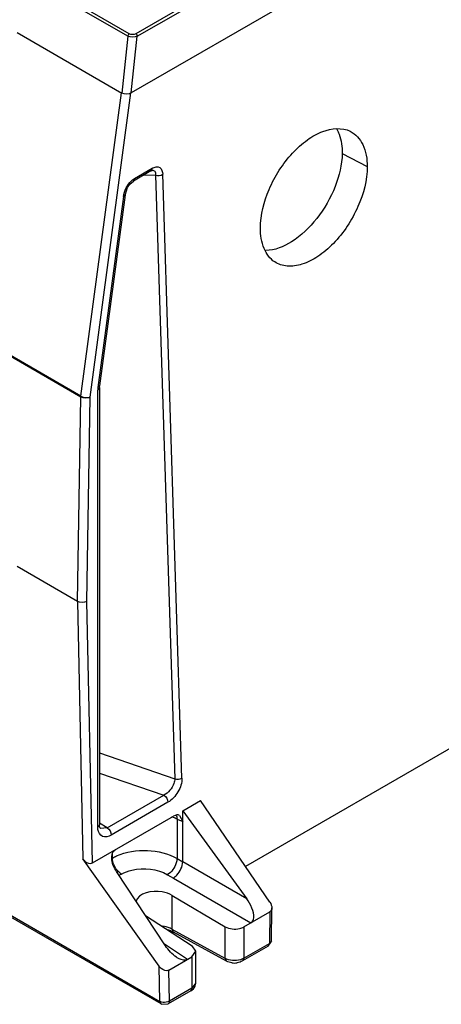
# Model space of a CAD drawing. Header units: inches. Extents: x 0 to 82.7, y 0 to 58.5.
# Tile 75 of 91: x 73.2 to 74.5, y 14.5 to 17.4. Entities that reach past the tile are written whole.
import ezdxf

# ---------------------------------------------------------------- set-up
doc = ezdxf.new("R2010")
doc.units = ezdxf.units.IN
doc.header["$LTSCALE"] = 4.547244
doc.header["$MEASUREMENT"] = 0
doc.layers.get('0').update_dxf_attribs({"linetype": 'CONTINUOUS'})

msp = doc.modelspace()

# ---------------------------------------------------------------- linework, layer by layer
at = {"color": 7, "linetype": 'CONTINUOUS'}
for p, q in [((76.0253, 18.8135), (73.5628, 17.3918)), ((73.567, 17.3847), (76.0295, 18.8064)), ((76.0519, 18.6606), (73.5493, 17.2158)), ((73.5391, 17.3852), (73.1893, 17.5872)), ((73.5433, 17.3917), (73.1934, 17.5937)), ((73.2096, 17.3957), (73.5214, 17.2157)), ((73.5391, 17.3852), (73.5214, 17.2157)), ((73.5493, 17.2158), (73.567, 17.3847)), ((73.3993, 16.3141), (73.5199, 17.2159)), ((73.4269, 16.3113), (73.5479, 17.2159)), ((74.1764, 17.036), (74.2509, 16.9972)), ((73.6077, 16.9838), (73.5554, 16.9536)), ((73.559, 16.9617), (73.6113, 16.9919)), ((73.6118, 16.9856), (73.6129, 16.9858)), ((73.6129, 16.9858), (73.613, 16.9858)), ((73.5451, 16.9445), (73.5554, 16.9536)), ((73.5878, 16.9723), (73.6214, 16.9718)), ((73.6214, 16.9718), (73.6785, 15.1767)), ((73.7, 15.1788), (73.6429, 16.9739)), ((73.3991, 16.3116), (72.3712, 16.9051)), ((73.3993, 16.3141), (72.3734, 16.9064)), ((73.5258, 16.9083), (73.4499, 16.3403)), ((73.5309, 16.9132), (73.4549, 16.3452)), ((73.5258, 16.9083), (73.5268, 16.914)), ((73.5309, 16.9132), (73.5307, 16.9119)), ((73.4495, 16.3376), (73.4494, 16.3349)), ((73.4499, 16.3403), (73.4495, 16.3376)), ((73.4545, 16.3396), (73.4549, 16.3452)), ((73.4545, 16.3396), (73.4545, 15.0397)), ((73.3891, 15.7041), (73.3991, 16.3116)), ((73.4169, 15.7041), (73.4269, 16.3113)), ((73.4493, 15.0324), (73.4493, 16.3323)), ((73.4494, 16.3349), (73.4496, 16.3326)), ((73.3891, 15.7041), (73.2097, 15.8077)), ((73.3891, 15.7041), (73.4055, 14.938)), ((73.4336, 14.9261), (73.4169, 15.7041)), ((74.6458, 15.3528), (73.889, 14.9158)), ((73.4545, 15.2532), (73.6785, 15.1767)), ((73.4545, 15.1935), (73.6458, 15.1282)), ((73.4772, 15.0309), (73.6458, 15.1282)), ((73.7023, 15.0812), (73.7555, 15.112)), ((73.9616, 14.8091), (73.7555, 15.112)), ((73.6583, 15.1065), (73.4897, 15.0092)), ((73.7023, 15.0812), (73.8925, 14.8197)), ((73.7023, 14.9295), (73.7023, 15.0812)), ((73.4336, 14.9261), (73.6745, 15.0652)), ((73.6854, 15.0566), (73.7023, 15.049)), ((73.6854, 15.0566), (73.6854, 14.9394)), ((73.6929, 15.0677), (73.7023, 15.049)), ((73.4772, 15.0309), (73.4545, 15.0449)), ((73.455, 15.0342), (73.4545, 15.0396)), ((73.4772, 15.0309), (73.4574, 15.0289)), ((73.4574, 15.0289), (73.4574, 15.0289)), ((73.6323, 14.6189), (73.4055, 14.938)), ((73.4931, 14.9407), (73.491, 14.9395)), ((73.4931, 14.9407), (73.4931, 14.9538)), ((73.6854, 14.9394), (73.7023, 14.9295)), ((72.9341, 14.919), (73.6345, 14.5146)), ((73.6382, 14.5068), (72.9377, 14.9112)), ((73.8925, 14.8197), (73.7023, 14.9295)), ((73.6508, 14.6801), (73.5055, 14.9004)), ((73.52, 14.8931), (73.5123, 14.8886)), ((73.6573, 14.8913), (73.6743, 14.8814)), ((73.6743, 14.8814), (73.905, 14.7482)), ((73.671, 14.8294), (73.8288, 14.7367)), ((73.671, 14.7288), (73.671, 14.8294)), ((73.9658, 14.6945), (73.9672, 14.7923)), ((73.5916, 14.7699), (73.7303, 14.6798)), ((73.8838, 14.736), (73.9614, 14.7808)), ((73.9614, 14.7808), (73.96, 14.6868)), ((73.8288, 14.6424), (73.671, 14.7288)), ((73.6746, 14.7208), (73.671, 14.7288)), ((73.8288, 14.6424), (73.8288, 14.7367)), ((73.8838, 14.736), (73.8838, 14.6428)), ((73.6693, 14.7235), (73.6746, 14.7208)), ((73.6747, 14.7207), (73.6746, 14.7208)), ((73.8325, 14.6342), (73.6747, 14.7207)), ((73.7162, 14.6392), (73.6481, 14.6842)), ((73.7411, 14.6634), (73.7303, 14.6798)), ((73.9563, 14.6787), (73.8801, 14.6347)), ((73.8838, 14.6428), (73.96, 14.6868)), ((73.9563, 14.6787), (73.9564, 14.6787)), ((73.9564, 14.6787), (73.9655, 14.6916)), ((73.9564, 14.6787), (73.96, 14.6868)), ((73.9658, 14.6945), (73.96, 14.6868)), ((73.9655, 14.6916), (73.9658, 14.6946)), ((73.6604, 14.607), (73.7296, 14.647)), ((73.7296, 14.647), (73.7411, 14.6634)), ((73.7296, 14.647), (73.7296, 14.5537)), ((73.7411, 14.5698), (73.7411, 14.6634)), ((73.8288, 14.6424), (73.8325, 14.6342)), ((73.8331, 14.6403), (73.8288, 14.6424)), ((73.8838, 14.6428), (73.8795, 14.6406)), ((73.8838, 14.6428), (73.8801, 14.6347)), ((73.6345, 14.5146), (73.6323, 14.6189)), ((73.6624, 14.5149), (73.6604, 14.607)), ((73.7296, 14.5537), (73.6624, 14.5149)), ((73.7296, 14.5537), (73.7259, 14.5456)), ((73.7411, 14.5698), (73.7296, 14.5537)), ((73.7259, 14.5456), (73.6587, 14.5068)), ((73.6382, 14.5068), (73.6401, 14.5059)), ((73.6401, 14.5059), (73.6587, 14.5068))]:
    msp.add_line(p, q, dxfattribs=at)
for points in [[(73.6077, 16.9838), (73.6097, 16.9848), (73.6118, 16.9856)], [(73.5307, 16.9119), (73.5383, 16.9346), (73.5451, 16.9445)], [(73.3991, 16.3116), (73.3991, 16.3124), (73.3992, 16.3133), (73.3993, 16.3141)], [(73.4574, 15.0289), (73.4565, 15.03), (73.455, 15.0342)]]:
    msp.add_lwpolyline(points, dxfattribs=at)
for centre, radius, start, end in [((73.6323, 16.9556), 0.042, 118.3731, 120.0219), ((73.617, 14.9099), 0.1619, 69.0671, 70.971), ((73.6231, 14.9255), 0.1452, 64.6052, 69.118), ((73.8559, 14.6828), 0.0542, 261.5423, 279.1124)]:
    msp.add_arc(centre, radius, start, end, dxfattribs=at)
msp.add_ellipse((73.6744, 15.0329), major_axis=(0.0196, 0.0343), ratio=0.576029, start_param=0.056112, end_param=0.780791, dxfattribs=at)
for points in [[(73.5433, 17.3917), (73.5415, 17.3907), (73.539, 17.3882), (73.5402, 17.3865)], [(73.5628, 17.3918), (73.5572, 17.3885), (73.5489, 17.3885), (73.5433, 17.3917)], [(73.5628, 17.3918), (73.5646, 17.3908), (73.5674, 17.3877), (73.5659, 17.3863)], [(73.567, 17.3847), (73.5588, 17.3803), (73.5472, 17.3807), (73.5391, 17.3852)], [(73.5493, 17.2158), (73.5413, 17.2111), (73.5295, 17.211), (73.5214, 17.2157)], [(73.6103, 16.9867), (73.6111, 16.9883), (73.6113, 16.9901), (73.6113, 16.9919)], [(73.613, 16.9858), (73.6144, 16.9857), (73.6159, 16.9854), (73.6172, 16.9846)], [(73.5375, 16.9396), (73.5416, 16.9463), (73.5468, 16.9525), (73.5528, 16.9574)], [(73.5528, 16.9574), (73.5548, 16.959), (73.5569, 16.9604), (73.559, 16.9617)], [(73.5554, 16.9536), (73.5579, 16.9551), (73.559, 16.9587), (73.559, 16.9617)], [(73.6214, 16.9718), (73.6282, 16.9695), (73.6368, 16.9701), (73.6429, 16.9739)], [(73.5268, 16.914), (73.5288, 16.923), (73.5326, 16.9317), (73.5375, 16.9396)], [(73.5309, 16.9132), (73.5306, 16.9109), (73.528, 16.9092), (73.5258, 16.9083)], [(73.4269, 16.3113), (73.4188, 16.3068), (73.4071, 16.307), (73.3991, 16.3116)], [(73.4539, 16.3369), (73.453, 16.335), (73.4512, 16.3334), (73.4493, 16.3323)], [(73.4169, 15.7041), (73.4089, 15.6995), (73.3971, 15.6994), (73.3891, 15.7041)], [(73.6785, 15.1767), (73.6853, 15.1744), (73.6939, 15.175), (73.7, 15.1788)], [(73.6458, 15.1282), (73.6531, 15.124), (73.6583, 15.1149), (73.6583, 15.1065)], [(73.6822, 15.0684), (73.6831, 15.0669), (73.6837, 15.0652), (73.6842, 15.0634)], [(73.6842, 15.0634), (73.6848, 15.0612), (73.6852, 15.0589), (73.6854, 15.0566)], [(73.4493, 15.0324), (73.4519, 15.0339), (73.4545, 15.0367), (73.4545, 15.0397)], [(73.4498, 15.0258), (73.4495, 15.028), (73.4493, 15.0302), (73.4493, 15.0324)], [(73.4772, 15.0309), (73.4844, 15.0267), (73.4897, 15.0175), (73.4897, 15.0092)], [(73.4931, 14.9407), (73.4972, 14.943), (73.5014, 14.9452), (73.5057, 14.9471)], [(73.5088, 14.9027), (73.5058, 14.9061), (73.5032, 14.9099), (73.5009, 14.9138)], [(73.52, 14.893), (73.5158, 14.8956), (73.5121, 14.899), (73.5088, 14.9027)], [(73.9672, 14.7922), (73.9672, 14.788), (73.9651, 14.783), (73.9614, 14.7808)], [(73.9616, 14.8091), (73.9649, 14.8042), (73.9673, 14.7981), (73.9672, 14.7922)], [(73.6561, 14.7282), (73.6606, 14.727), (73.665, 14.7254), (73.6693, 14.7235)], [(73.6839, 14.6456), (73.6706, 14.6544), (73.6596, 14.6668), (73.6508, 14.6801)], [(73.8565, 14.6361), (73.8485, 14.6361), (73.8404, 14.6373), (73.8331, 14.6403)], [(73.8795, 14.6406), (73.8723, 14.6375), (73.8643, 14.6362), (73.8565, 14.6361)], [(73.848, 14.6292), (73.8426, 14.63), (73.8373, 14.6316), (73.8325, 14.6342)], [(73.8801, 14.6347), (73.8753, 14.6319), (73.8699, 14.6302), (73.8645, 14.6293)], [(73.7259, 14.5456), (73.7318, 14.549), (73.737, 14.5545), (73.7394, 14.5608)], [(73.7394, 14.5608), (73.7405, 14.5637), (73.7411, 14.5668), (73.7411, 14.5698)], [(73.6345, 14.5146), (73.6346, 14.5117), (73.6357, 14.5083), (73.6382, 14.5068)], [(73.6391, 14.5127), (73.6375, 14.5131), (73.636, 14.5138), (73.6345, 14.5146)], [(73.6485, 14.5114), (73.6453, 14.5113), (73.6421, 14.5117), (73.6391, 14.5127)], [(73.6576, 14.5128), (73.6547, 14.5119), (73.6516, 14.5114), (73.6485, 14.5114)], [(73.6624, 14.5149), (73.6609, 14.5141), (73.6593, 14.5134), (73.6576, 14.5128)], [(73.6624, 14.5149), (73.6624, 14.512), (73.6613, 14.5083), (73.6587, 14.5068)]]:
    msp.add_open_spline(points, degree=3, dxfattribs=at)
for points, knots in [([(73.9332, 16.8138), (73.9332, 16.8533), (73.9548, 16.9351), (74.0104, 17.0223), (74.07, 17.0766), (74.1252, 17.109), (74.1759, 17.114), (74.2002, 17.102)], [0, 0, 0, 0, 0.269409, 0.560665, 0.695734, 0.814669, 1, 1, 1, 1]), ([(74.1601, 17.108), (74.1629, 17.1032), (74.1737, 17.0807), (74.1767, 17.0552), (74.1764, 17.036)], [0, 0, 0, 0, 0.225292, 1, 1, 1, 1]), ([(74.2002, 17.102), (74.2165, 17.094), (74.2449, 17.0607), (74.2508, 17.0194), (74.2508, 16.9972)], [0, 0, 0, 0, 0.44886, 1, 1, 1, 1]), ([(74.1764, 17.036), (74.1759, 17.0026), (74.1588, 16.9328), (74.106, 16.8416), (74.0357, 16.7724), (73.9761, 16.7476), (73.9494, 16.7474)], [0, 0, 0, 0, 0.254648, 0.535613, 0.795747, 1, 1, 1, 1]), ([(73.6077, 16.9838), (73.6083, 16.9841), (73.6093, 16.985), (73.61, 16.9861), (73.6103, 16.9867)], [0, 0, 0, 0, 0.484388, 1, 1, 1, 1]), ([(73.6124, 16.9925), (73.6187, 16.9959), (73.6374, 16.9992), (73.6426, 16.9812), (73.6429, 16.9739)], [0, 0, 0, 0, 0.495982, 1, 1, 1, 1]), ([(73.6172, 16.9846), (73.62, 16.983), (73.6221, 16.9777), (73.6216, 16.9732), (73.6214, 16.9718)], [0, 0, 0, 0, 0.70275, 1, 1, 1, 1]), ([(74.2508, 16.9972), (74.2509, 16.9564), (74.2282, 16.872), (74.1694, 16.783), (74.1075, 16.7291), (74.0603, 16.7048), (74.0145, 16.6975), (73.9865, 16.7061), (73.9757, 16.7134)], [0, 0, 0, 0, 0.271604, 0.563992, 0.698, 0.814559, 0.913111, 1, 1, 1, 1]), ([(73.9757, 16.7134), (73.9617, 16.7227), (73.9384, 16.7552), (73.9332, 16.7933), (73.9332, 16.8138)], [0, 0, 0, 0, 0.451041, 1, 1, 1, 1]), ([(73.453, 16.3421), (73.4526, 16.3418), (73.4516, 16.3411), (73.4505, 16.3406), (73.4499, 16.3403)], [0, 0, 0, 0, 0.472006, 1, 1, 1, 1]), ([(73.4549, 16.3452), (73.4548, 16.3446), (73.4544, 16.3435), (73.4535, 16.3425), (73.453, 16.3421)], [0, 0, 0, 0, 0.469276, 1, 1, 1, 1]), ([(73.4545, 16.3396), (73.4545, 16.3391), (73.4544, 16.3382), (73.4541, 16.3374), (73.4539, 16.3369)], [0, 0, 0, 0, 0.491601, 1, 1, 1, 1]), ([(73.3993, 16.3141), (73.4056, 16.3105), (73.4156, 16.3088), (73.4249, 16.3106), (73.4269, 16.3113)], [0, 0, 0, 0, 0.770691, 1, 1, 1, 1]), ([(73.6785, 15.1767), (73.6786, 15.172), (73.6746, 15.1521), (73.6597, 15.1345), (73.6458, 15.1282)], [0, 0, 0, 0, 0.236816, 1, 1, 1, 1]), ([(73.7, 15.1788), (73.7005, 15.1645), (73.6905, 15.136), (73.6707, 15.1138), (73.6583, 15.1065)], [0, 0, 0, 0, 0.49883, 1, 1, 1, 1]), ([(73.4897, 15.0092), (73.482, 15.0048), (73.4615, 14.9987), (73.4509, 15.0176), (73.4498, 15.0258)], [0, 0, 0, 0, 0.519518, 1, 1, 1, 1]), ([(73.5055, 14.9004), (73.4987, 14.9109), (73.488, 14.9307), (73.4921, 14.9599), (73.5012, 14.9652)], [0, 0, 0, 0, 0.543131, 1, 1, 1, 1]), ([(73.5057, 14.9471), (73.5339, 14.9597), (73.5968, 14.9688), (73.659, 14.9546), (73.6854, 14.9394)], [0, 0, 0, 0, 0.504087, 1, 1, 1, 1]), ([(73.4055, 14.938), (73.4072, 14.9357), (73.4138, 14.9279), (73.427, 14.9223), (73.4336, 14.9261)], [0, 0, 0, 0, 0.275565, 1, 1, 1, 1]), ([(73.5009, 14.9138), (73.4997, 14.916), (73.4955, 14.9244), (73.4931, 14.9338), (73.4931, 14.9407)], [0, 0, 0, 0, 0.267181, 1, 1, 1, 1]), ([(73.6854, 14.9394), (73.6852, 14.9349), (73.6814, 14.9163), (73.6696, 14.8988), (73.6573, 14.8914)], [0, 0, 0, 0, 0.239006, 1, 1, 1, 1]), ([(73.52, 14.8931), (73.5297, 14.8986), (73.5739, 14.9147), (73.6265, 14.9092), (73.6573, 14.8913)], [0, 0, 0, 0, 0.238954, 1, 1, 1, 1]), ([(73.6743, 14.8814), (73.6782, 14.8838), (73.6923, 14.8964), (73.7018, 14.9151), (73.7023, 14.9295)], [0, 0, 0, 0, 0.239177, 1, 1, 1, 1]), ([(73.671, 14.8294), (73.6619, 14.835), (73.6268, 14.8473), (73.5699, 14.8375), (73.5626, 14.8107)], [0, 0, 0, 0, 0.277494, 1, 1, 1, 1]), ([(73.905, 14.7482), (73.9099, 14.7511), (73.9169, 14.7677), (73.9086, 14.7933), (73.8987, 14.8112), (73.8925, 14.8197)], [0, 0, 0, 0, 0.219124, 0.596884, 1, 1, 1, 1]), ([(73.671, 14.7288), (73.6689, 14.73), (73.6597, 14.7346), (73.6496, 14.7373), (73.6419, 14.7385)], [0, 0, 0, 0, 0.232024, 1, 1, 1, 1]), ([(73.8288, 14.7367), (73.8411, 14.7295), (73.8622, 14.7274), (73.8799, 14.7338), (73.8838, 14.736)], [0, 0, 0, 0, 0.761066, 1, 1, 1, 1]), ([(73.7162, 14.6392), (73.7092, 14.6352), (73.6958, 14.6383), (73.6865, 14.6439), (73.6839, 14.6456)], [0, 0, 0, 0, 0.72656, 1, 1, 1, 1]), ([(73.6604, 14.607), (73.6538, 14.6032), (73.6406, 14.6088), (73.634, 14.6166), (73.6323, 14.6189)], [0, 0, 0, 0, 0.724436, 1, 1, 1, 1])]:
    msp.add_open_spline(points, degree=3, knots=knots, dxfattribs=at)

doc.saveas('drawing.dxf')
